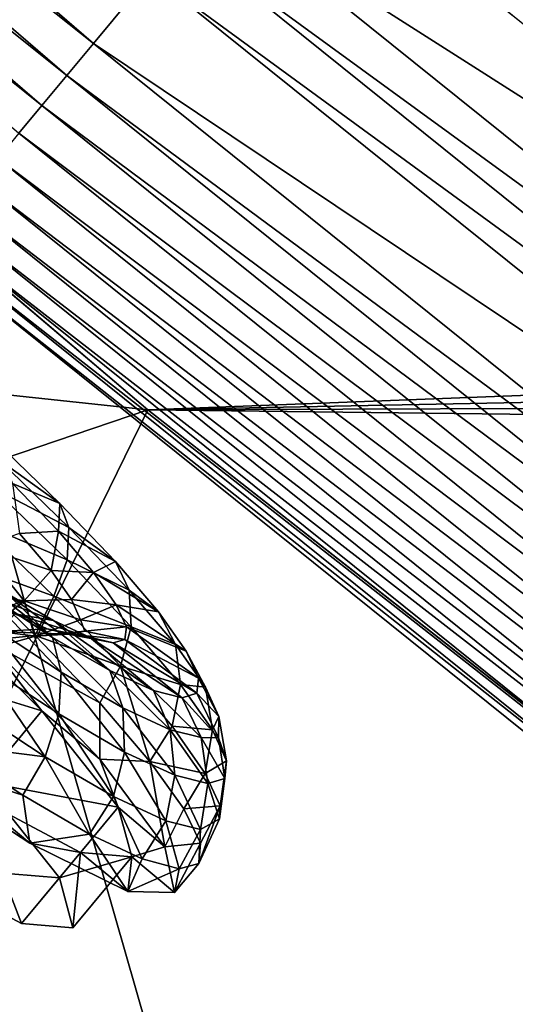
# Model space of a CAD drawing. Header units: metres. Extents: x -1501 to 0, y -1015 to 0.
# Tile 12 of 110: x -1173 to -1146, y -542 to -489. Entities that reach past the tile are written whole.
import ezdxf

# ---------------------------------------------------------------- set-up
doc = ezdxf.new("R2010")
doc.units = ezdxf.units.M

msp = doc.modelspace()

# ---------------------------------------------------------------- linework, layer by layer
at = {"layer": 'None'}
for points in [[(-312.603668, -419.77652, -403), (-1159.021484, -478.837067, -403), (-1122.318848, -508.444275, -403)], [(-1168.824829, -490.632263, -398.780426), (-1211.205933, -454.142822, -398.780426), (-1212.697388, -455.81546, -397.307617)], [(-1211.205933, -454.142822, -398.780426), (-1168.824829, -490.632263, -398.780426), (-1165.734375, -486.914734, -401.100159)], [(-1212.697388, -455.81546, -397.307617), (-1214.095093, -457.382996, -395.641296), (-1170.257324, -492.355591, -397.307617)], [(-1170.257324, -492.355591, -397.307617), (-1168.824829, -490.632263, -398.780426), (-1212.697388, -455.81546, -397.307617)], [(-1214.095093, -457.382996, -395.641296), (-1215.387695, -458.832794, -393.793457), (-1171.599976, -493.970581, -395.641296)], [(-1214.095093, -457.382996, -395.641296), (-1171.599976, -493.970581, -395.641296), (-1170.257324, -492.355591, -397.307617)], [(-1215.387695, -458.832794, -393.793457), (-1172.841675, -495.464264, -393.793457), (-1171.599976, -493.970581, -395.641296)], [(-1165.89502, -510.339233, -406), (-1265.171631, -499.751129, -3), (-1214.653198, -468.930359, -406)], [(-1165.89502, -510.339233, -406), (-1214.653198, -468.930359, -406), (-306.138794, -477.265167, -406)], [(-310.547516, -493.386932, -406), (-1165.89502, -510.339233, -406), (-306.138794, -477.265167, -406)], [(-1159.021484, -478.837067, -403), (-1162.424805, -482.933624, -402.52005), (-1122.318848, -508.444275, -403)], [(-1119.066162, -517.72699, -402.52005), (-1162.424805, -482.933624, -402.52005), (-1164.099731, -484.948456, -401.92572)], [(-1162.424805, -482.933624, -402.52005), (-1119.066162, -517.72699, -402.52005), (-1122.318848, -508.444275, -403)], [(-1164.099731, -484.948456, -401.92572), (-1165.734375, -486.914734, -401.100159), (-1120.670288, -519.798645, -401.92572)], [(-1120.670288, -519.798645, -401.92572), (-1119.066162, -517.72699, -402.52005), (-1164.099731, -484.948456, -401.92572)], [(-1165.734375, -486.914734, -401.100159), (-1168.824829, -490.632263, -398.780426), (-1122.23584, -521.820374, -401.100159)], [(-1165.734375, -486.914734, -401.100159), (-1122.23584, -521.820374, -401.100159), (-1120.670288, -519.798645, -401.92572)], [(-1125.195557, -525.642761, -398.780426), (-1168.824829, -490.632263, -398.780426), (-1170.257324, -492.355591, -397.307617)], [(-1168.824829, -490.632263, -398.780426), (-1125.195557, -525.642761, -398.780426), (-1122.23584, -521.820374, -401.100159)], [(-1170.257324, -492.355591, -397.307617), (-1171.599976, -493.970581, -395.641296), (-1126.567627, -527.414673, -397.307617)], [(-1126.567627, -527.414673, -397.307617), (-1125.195557, -525.642761, -398.780426), (-1170.257324, -492.355591, -397.307617)], [(-1165.89502, -510.339233, -406), (-310.547516, -493.386932, -406), (-314.707947, -507.74234, -406)], [(-1171.599976, -493.970581, -395.641296), (-1172.841675, -495.464264, -393.793457), (-1127.853516, -529.075195, -395.641296)], [(-1171.599976, -493.970581, -395.641296), (-1127.853516, -529.075195, -395.641296), (-1126.567627, -527.414673, -397.307617)], [(-1172.841675, -495.464264, -393.793457), (-1173.973389, -496.825653, -391.779236), (-1129.042725, -530.611023, -393.793457)], [(-1172.841675, -495.464264, -393.793457), (-1129.042725, -530.611023, -393.793457), (-1127.853516, -529.075195, -395.641296)], [(-1173.973389, -496.825653, -391.779236), (-1174.98645, -498.04422, -389.61441), (-1130.126587, -532.010803, -391.779236)], [(-1173.973389, -496.825653, -391.779236), (-1130.126587, -532.010803, -391.779236), (-1129.042725, -530.611023, -393.793457)], [(-1131.096802, -533.263733, -389.61441), (-1174.98645, -498.04422, -389.61441), (-1175.871948, -499.109497, -387.314758)], [(-1174.98645, -498.04422, -389.61441), (-1131.096802, -533.263733, -389.61441), (-1130.126587, -532.010803, -391.779236)], [(-1131.944946, -534.35907, -387.314758), (-1175.871948, -499.109497, -387.314758), (-1176.62207, -500.01181, -384.897552)], [(-1131.944946, -534.35907, -387.314758), (-1131.096802, -533.263733, -389.61441), (-1175.871948, -499.109497, -387.314758)], [(-1165.89502, -510.339233, -406), (-1228.776978, -531.653076, -3), (-1265.171631, -499.751129, -3)], [(-1132.66333, -535.286804, -384.897552), (-1176.62207, -500.01181, -384.897552), (-1177.231445, -500.744812, -382.385681)], [(-1132.66333, -535.286804, -384.897552), (-1131.944946, -534.35907, -387.314758), (-1176.62207, -500.01181, -384.897552)], [(-1133.246826, -536.040466, -382.385681), (-1177.231445, -500.744812, -382.385681), (-1177.695435, -501.302917, -379.803467)], [(-1133.246826, -536.040466, -382.385681), (-1132.66333, -535.286804, -384.897552), (-1177.231445, -500.744812, -382.385681)], [(-1177.695435, -501.302917, -379.803467), (-1177.98938, -501.70163, -377.175201), (-1133.691284, -536.614319, -379.803467)], [(-1133.691284, -536.614319, -379.803467), (-1133.246826, -536.040466, -382.385681), (-1177.695435, -501.302917, -379.803467)], [(-1152.776245, -589.391174), (-1177.98938, -501.70163, -377.175201), (-1190.607788, -559.852417)], [(-1177.98938, -501.70163, -377.175201), (-1133.981079, -537.013977, -377.175201), (-1133.691284, -536.614319, -379.803467)], [(-1133.981079, -537.013977, -377.175201), (-1177.98938, -501.70163, -377.175201), (-1152.776245, -589.391174)], [(-318.68457, -520.793213, -406), (-1165.89502, -510.339233, -406), (-314.707947, -507.74234, -406)], [(-1191.480957, -562.496277, -3), (-1228.776978, -531.653076, -3), (-1165.89502, -510.339233, -406)], [(-1115.29248, -549.992249, -406), (-1191.480957, -562.496277, -3), (-1165.89502, -510.339233, -406)], [(-1115.29248, -549.992249, -406), (-1165.89502, -510.339233, -406), (-318.68457, -520.793213, -406)], [(-1111.334717, -614.646179, -29.989656), (-1133.981079, -537.013977, -377.175201), (-1152.776245, -589.391174)]]:
    msp.add_3dface(points, dxfattribs=at)
at = {"layer": 'None01'}
for points in [[(-1420.450195, -116.977798, -410), (-953.507996, -712.491272, -410), (-1404.711548, -104.637085, -410)], [(-1420.450195, -116.977798, -430), (-1404.711548, -104.637085, -430), (-953.507996, -712.491272, -430)], [(-1404.711548, -104.637085, -410), (-953.507996, -712.491272, -410), (-937.769287, -700.150574, -410)], [(-937.769287, -700.150574, -410), (-937.769287, -700.150574, -430), (-1404.711548, -104.637085, -410)], [(-937.769287, -700.150574, -430), (-1404.711548, -104.637085, -430), (-1404.711548, -104.637085, -410)], [(-1404.711548, -104.637085, -430), (-937.769287, -700.150574, -430), (-953.507996, -712.491272, -430)], [(-953.507996, -712.491272, -410), (-1420.450195, -116.977798, -410), (-953.507996, -712.491272, -430)], [(-1420.450195, -116.977798, -410), (-1420.450195, -116.977798, -430), (-953.507996, -712.491272, -430)]]:
    msp.add_3dface(points, dxfattribs=at)
at = {"layer": 'None012346'}
for points in [[(-1173.179932, -514.302124, -266.541016), (-1170.637817, -515.373657, -270.505707), (-1174.124023, -512.022034, -272.980286)], [(-1174.124023, -512.022034, -272.980286), (-1170.637817, -515.373657, -270.505707), (-1173.919312, -513.037292, -275.129028)], [(-1173.919312, -513.037292, -275.129028), (-1170.149414, -516.661621, -272.453094), (-1174.263062, -514.540344, -277.099548)], [(-1170.637817, -515.373657, -270.505707), (-1170.149414, -516.661621, -272.453094), (-1173.919312, -513.037292, -275.129028)], [(-1174.263062, -514.540344, -277.099548), (-1170.248047, -518.400269, -274.249695), (-1175.145142, -516.346375, -278.589691)], [(-1170.149414, -516.661621, -272.453094), (-1170.248047, -518.400269, -274.249695), (-1174.263062, -514.540344, -277.099548)], [(-1170.637817, -515.373657, -270.505707), (-1173.179932, -514.302124, -266.541016), (-1170.717773, -516.869446, -263.697662)], [(-1170.717773, -516.869446, -263.697662), (-1173.179932, -514.302124, -266.541016), (-1172.818237, -516.985474, -262.343048)], [(-1167.638306, -518.501282, -267.04187), (-1170.637817, -515.373657, -270.505707), (-1170.717773, -516.869446, -263.697662)], [(-1170.149414, -516.661621, -272.453094), (-1170.637817, -515.373657, -270.505707), (-1167.638306, -518.501282, -267.04187)], [(-1170.962524, -520.367432, -275.62085), (-1176.056763, -518.515198, -279.236237), (-1175.145142, -516.346375, -278.589691)], [(-1170.248047, -518.400269, -274.249695), (-1170.962524, -520.367432, -275.62085), (-1175.145142, -516.346375, -278.589691)], [(-1170.248047, -518.400269, -274.249695), (-1170.149414, -516.661621, -272.453094), (-1166.905884, -520.043762, -268.707397)], [(-1166.905884, -520.043762, -268.707397), (-1170.149414, -516.661621, -272.453094), (-1167.638306, -518.501282, -267.04187)], [(-1171.111694, -518.981384, -259.187805), (-1172.818237, -516.985474, -262.343048), (-1174.909668, -517.701599, -261.446991)], [(-1170.717773, -516.869446, -263.697662), (-1172.818237, -516.985474, -262.343048), (-1171.111694, -518.981384, -259.187805)], [(-1168.824707, -519.083618, -260.197418), (-1170.717773, -516.869446, -263.697662), (-1171.111694, -518.981384, -259.187805)], [(-1167.638306, -518.501282, -267.04187), (-1170.717773, -516.869446, -263.697662), (-1168.824707, -519.083618, -260.197418)], [(-1172.549927, -520.620056, -256.216705), (-1174.909668, -517.701599, -261.446991), (-1178.9729, -519.6521, -260.127502)], [(-1174.909668, -517.701599, -261.446991), (-1172.549927, -520.620056, -256.216705), (-1171.111694, -518.981384, -259.187805)], [(-1173.499756, -520.214661, -232.739532), (-1176.473022, -518.261841, -229.896179), (-1171.027466, -522.576477, -229.327957)], [(-1176.473022, -518.261841, -229.896179), (-1174.649414, -520.197449, -225.86412), (-1171.027466, -522.576477, -229.327957)], [(-1171.957886, -522.473755, -276.228333), (-1174.560913, -522.747192, -277.638794), (-1176.056763, -518.515198, -279.236237)], [(-1171.957886, -522.473755, -276.228333), (-1176.056763, -518.515198, -279.236237), (-1170.962524, -520.367432, -275.62085)], [(-1170.962524, -520.367432, -275.62085), (-1170.248047, -518.400269, -274.249695), (-1166.793701, -522.002197, -270.260529)], [(-1166.793701, -522.002197, -270.260529), (-1170.248047, -518.400269, -274.249695), (-1166.905884, -520.043762, -268.707397)], [(-1165.332153, -521.198608, -262.777771), (-1167.638306, -518.501282, -267.04187), (-1168.824707, -519.083618, -260.197418)], [(-1166.905884, -520.043762, -268.707397), (-1167.638306, -518.501282, -267.04187), (-1165.332153, -521.198608, -262.777771)], [(-1172.549927, -520.620056, -256.216705), (-1170.00769, -520.545654, -255.653336), (-1171.111694, -518.981384, -259.187805)], [(-1171.111694, -518.981384, -259.187805), (-1170.00769, -520.545654, -255.653336), (-1168.824707, -519.083618, -260.197418)], [(-1170.00769, -520.545654, -255.653336), (-1167.599854, -520.818909, -256.276459), (-1168.824707, -519.083618, -260.197418)], [(-1168.824707, -519.083618, -260.197418), (-1167.599854, -520.818909, -256.276459), (-1165.332153, -521.198608, -262.777771)], [(-1181.651855, -523.447449, -277.473114), (-1178.48584, -519.640564, -276.777252), (-1171.611572, -526.529541, -270.365387)], [(-1176.952393, -522.151978, -255.644318), (-1172.549927, -520.620056, -256.216705), (-1178.9729, -519.6521, -260.127502)], [(-1178.48584, -519.640564, -276.777252), (-1174.560913, -522.747192, -277.638794), (-1171.611572, -526.529541, -270.365387)], [(-1173.05249, -521.315002, -237.591705), (-1175.32605, -520.000977, -234.436462), (-1170.977661, -521.672424, -236.239792)], [(-1175.32605, -520.000977, -234.436462), (-1173.499756, -520.214661, -232.739532), (-1170.977661, -521.672424, -236.239792)], [(-1171.027466, -522.576477, -229.327957), (-1174.649414, -520.197449, -225.86412), (-1170.570679, -524.450562, -227.924744)], [(-1174.649414, -520.197449, -225.86412), (-1174.487427, -521.877991, -224.179062), (-1170.570679, -524.450562, -227.924744)], [(-1170.977661, -521.672424, -236.239792), (-1173.499756, -520.214661, -232.739532), (-1167.954834, -524.352295, -233.592056)], [(-1173.499756, -520.214661, -232.739532), (-1171.027466, -522.576477, -229.327957), (-1167.954834, -524.352295, -233.592056)], [(-1167.364014, -524.119751, -271.465149), (-1171.957886, -522.473755, -276.228333), (-1170.962524, -520.367432, -275.62085)], [(-1167.364014, -524.119751, -271.465149), (-1170.962524, -520.367432, -275.62085), (-1166.793701, -522.002197, -270.260529)], [(-1166.793701, -522.002197, -270.260529), (-1166.905884, -520.043762, -268.707397), (-1164.411987, -522.960571, -264.096344)], [(-1164.411987, -522.960571, -264.096344), (-1166.905884, -520.043762, -268.707397), (-1165.332153, -521.198608, -262.777771)], [(-1172.549927, -520.620056, -256.216705), (-1176.952393, -522.151978, -255.644318), (-1176.434082, -523.766113, -249.171783)], [(-1171.940063, -522.51355, -248.632584), (-1172.549927, -520.620056, -256.216705), (-1176.434082, -523.766113, -249.171783)], [(-1170.00769, -520.545654, -255.653336), (-1172.549927, -520.620056, -256.216705), (-1169.517822, -521.62439, -251.980423)], [(-1172.549927, -520.620056, -256.216705), (-1171.940063, -522.51355, -248.632584), (-1169.517822, -521.62439, -251.980423)], [(-1170.00769, -520.545654, -255.653336), (-1169.517822, -521.62439, -251.980423), (-1167.599854, -520.818909, -256.276459)], [(-1169.517822, -521.62439, -251.980423), (-1167.056519, -522.015625, -252.201904), (-1167.599854, -520.818909, -256.276459)], [(-1167.599854, -520.818909, -256.276459), (-1163.840088, -523.312561, -258.00119), (-1165.332153, -521.198608, -262.777771)], [(-1167.599854, -520.818909, -256.276459), (-1167.056519, -522.015625, -252.201904), (-1163.840088, -523.312561, -258.00119)], [(-1173.912964, -522.259094, -241.048477), (-1173.05249, -521.315002, -237.591705), (-1171.31311, -522.115356, -241.12616)], [(-1171.31311, -522.115356, -241.12616), (-1173.05249, -521.315002, -237.591705), (-1169.048096, -522.560303, -240.160751)], [(-1173.05249, -521.315002, -237.591705), (-1170.977661, -521.672424, -236.239792), (-1169.048096, -522.560303, -240.160751)], [(-1165.332153, -521.198608, -262.777771), (-1163.840088, -523.312561, -258.00119), (-1164.411987, -522.960571, -264.096344)], [(-1174.487427, -521.877991, -224.179062), (-1174.868164, -523.955627, -222.837921), (-1170.696899, -526.695435, -226.827072)], [(-1170.570679, -524.450562, -227.924744), (-1174.487427, -521.877991, -224.179062), (-1170.696899, -526.695435, -226.827072)], [(-1171.940063, -522.51355, -248.632584), (-1169.290527, -522.238647, -248.364792), (-1169.517822, -521.62439, -251.980423)], [(-1169.048096, -522.560303, -240.160751), (-1170.977661, -521.672424, -236.239792), (-1165.604248, -525.434021, -238.368652)], [(-1170.977661, -521.672424, -236.239792), (-1167.954834, -524.352295, -233.592056), (-1165.604248, -525.434021, -238.368652)], [(-1169.517822, -521.62439, -251.980423), (-1169.290527, -522.238647, -248.364792), (-1167.056519, -522.015625, -252.201904)], [(-1169.290527, -522.238647, -248.364792), (-1167.130615, -522.682068, -248.218597), (-1167.056519, -522.015625, -252.201904)], [(-1167.364014, -524.119751, -271.465149), (-1166.793701, -522.002197, -270.260529), (-1164.137817, -525.108582, -265.349762)], [(-1167.056519, -522.015625, -252.201904), (-1167.130615, -522.682068, -248.218597), (-1163.177979, -524.770447, -253.03746)], [(-1167.056519, -522.015625, -252.201904), (-1163.177979, -524.770447, -253.03746), (-1163.840088, -523.312561, -258.00119)], [(-1164.137817, -525.108582, -265.349762), (-1166.793701, -522.002197, -270.260529), (-1164.411987, -522.960571, -264.096344)], [(-1171.940063, -522.51355, -248.632584), (-1176.434082, -523.766113, -249.171783), (-1173.912964, -522.259094, -241.048477)], [(-1174.560913, -522.747192, -277.638794), (-1171.957886, -522.473755, -276.228333), (-1168.491943, -526.096069, -272.180389)], [(-1170.163086, -522.400391, -244.799088), (-1173.912964, -522.259094, -241.048477), (-1171.31311, -522.115356, -241.12616)], [(-1171.940063, -522.51355, -248.632584), (-1173.912964, -522.259094, -241.048477), (-1170.163086, -522.400391, -244.799088)], [(-1168.491943, -526.096069, -272.180389), (-1171.957886, -522.473755, -276.228333), (-1167.364014, -524.119751, -271.465149)], [(-1169.290527, -522.238647, -248.364792), (-1171.940063, -522.51355, -248.632584), (-1170.163086, -522.400391, -244.799088)], [(-1169.048096, -522.560303, -240.160751), (-1167.772339, -522.876465, -244.235306), (-1171.31311, -522.115356, -241.12616)], [(-1167.772339, -522.876465, -244.235306), (-1170.163086, -522.400391, -244.799088), (-1171.31311, -522.115356, -241.12616)], [(-1167.954834, -524.352295, -233.592056), (-1171.027466, -522.576477, -229.327957), (-1167.248169, -526.370911, -232.535812)], [(-1171.027466, -522.576477, -229.327957), (-1170.570679, -524.450562, -227.924744), (-1167.248169, -526.370911, -232.535812)], [(-1167.130615, -522.682068, -248.218597), (-1169.290527, -522.238647, -248.364792), (-1170.163086, -522.400391, -244.799088)], [(-1167.772339, -522.876465, -244.235306), (-1167.130615, -522.682068, -248.218597), (-1170.163086, -522.400391, -244.799088)], [(-1165.604248, -525.434021, -238.368652), (-1164.050171, -525.819153, -243.332367), (-1169.048096, -522.560303, -240.160751)], [(-1164.050171, -525.819153, -243.332367), (-1167.772339, -522.876465, -244.235306), (-1169.048096, -522.560303, -240.160751)], [(-1174.560913, -522.747192, -277.638794), (-1168.490356, -529.12384, -270.372528), (-1171.611572, -526.529541, -270.365387)], [(-1168.490356, -529.12384, -270.372528), (-1174.560913, -522.747192, -277.638794), (-1168.491943, -526.096069, -272.180389)], [(-1163.268433, -525.582275, -248.184921), (-1167.130615, -522.682068, -248.218597), (-1167.772339, -522.876465, -244.235306)], [(-1164.050171, -525.819153, -243.332367), (-1163.268433, -525.582275, -248.184921), (-1167.772339, -522.876465, -244.235306)], [(-1167.130615, -522.682068, -248.218597), (-1163.268433, -525.582275, -248.184921), (-1163.177979, -524.770447, -253.03746)], [(-1163.840088, -523.312561, -258.00119), (-1162.798462, -525.246582, -258.931091), (-1164.411987, -522.960571, -264.096344)], [(-1164.411987, -522.960571, -264.096344), (-1162.798462, -525.246582, -258.931091), (-1164.137817, -525.108582, -265.349762)], [(-1174.777466, -530.336426, -271.061249), (-1181.651855, -523.447449, -277.473114), (-1171.611572, -526.529541, -270.365387)], [(-1163.840088, -523.312561, -258.00119), (-1163.177979, -524.770447, -253.03746), (-1162.798462, -525.246582, -258.931091)], [(-1174.868164, -523.955627, -222.837921), (-1175.775513, -526.154724, -222.062698), (-1171.430054, -529.008911, -226.218384)], [(-1170.696899, -526.695435, -226.827072), (-1174.868164, -523.955627, -222.837921), (-1171.430054, -529.008911, -226.218384)], [(-1165.792358, -529.242798, -267.247955), (-1168.491943, -526.096069, -272.180389), (-1167.364014, -524.119751, -271.465149)], [(-1165.792358, -529.242798, -267.247955), (-1167.364014, -524.119751, -271.465149), (-1164.597168, -527.355835, -266.349365)], [(-1164.597168, -527.355835, -266.349365), (-1167.364014, -524.119751, -271.465149), (-1164.137817, -525.108582, -265.349762)], [(-1170.570679, -524.450562, -227.924744), (-1170.696899, -526.695435, -226.827072), (-1167.158325, -528.740601, -231.737839)], [(-1167.248169, -526.370911, -232.535812), (-1170.570679, -524.450562, -227.924744), (-1167.158325, -528.740601, -231.737839)], [(-1165.604248, -525.434021, -238.368652), (-1167.954834, -524.352295, -233.592056), (-1164.706299, -527.540588, -237.70108)], [(-1167.954834, -524.352295, -233.592056), (-1167.248169, -526.370911, -232.535812), (-1164.706299, -527.540588, -237.70108)], [(-1164.137817, -525.108582, -265.349762), (-1162.419434, -527.543152, -259.848755), (-1164.597168, -527.355835, -266.349365)], [(-1162.798462, -525.246582, -258.931091), (-1162.419434, -527.543152, -259.848755), (-1164.137817, -525.108582, -265.349762)], [(-1163.177979, -524.770447, -253.03746), (-1163.268433, -525.582275, -248.184921), (-1162.082642, -526.823059, -253.563477)], [(-1163.177979, -524.770447, -253.03746), (-1162.082642, -526.823059, -253.563477), (-1162.798462, -525.246582, -258.931091)], [(-1164.706299, -527.540588, -237.70108), (-1163.025757, -527.957092, -243.06868), (-1165.604248, -525.434021, -238.368652)], [(-1163.025757, -527.957092, -243.06868), (-1164.050171, -525.819153, -243.332367), (-1165.604248, -525.434021, -238.368652)], [(-1162.091309, -527.981812, -248.338425), (-1163.268433, -525.582275, -248.184921), (-1164.050171, -525.819153, -243.332367)], [(-1163.268433, -525.582275, -248.184921), (-1162.091309, -527.981812, -248.338425), (-1162.082642, -526.823059, -253.563477)], [(-1162.798462, -525.246582, -258.931091), (-1162.082642, -526.823059, -253.563477), (-1162.419434, -527.543152, -259.848755)], [(-1175.775513, -526.154724, -222.062698), (-1176.822021, -528.322632, -222.100555), (-1171.430054, -529.008911, -226.218384)], [(-1168.490356, -529.12384, -270.372528), (-1168.491943, -526.096069, -272.180389), (-1165.792358, -529.242798, -267.247955)], [(-1163.025757, -527.957092, -243.06868), (-1162.091309, -527.981812, -248.338425), (-1164.050171, -525.819153, -243.332367)], [(-1174.777466, -530.336426, -271.061249), (-1171.611572, -526.529541, -270.365387), (-1167.495605, -531.706543, -260.769379)], [(-1171.611572, -526.529541, -270.365387), (-1168.490356, -529.12384, -270.372528), (-1167.495605, -531.706543, -260.769379)], [(-1170.696899, -526.695435, -226.827072), (-1171.430054, -529.008911, -226.218384), (-1167.743774, -531.139465, -231.334183)], [(-1167.158325, -528.740601, -231.737839), (-1170.696899, -526.695435, -226.827072), (-1167.743774, -531.139465, -231.334183)], [(-1164.706299, -527.540588, -237.70108), (-1167.248169, -526.370911, -232.535812), (-1164.451294, -529.986328, -237.238846)], [(-1167.248169, -526.370911, -232.535812), (-1167.158325, -528.740601, -231.737839), (-1164.451294, -529.986328, -237.238846)], [(-1162.082642, -526.823059, -253.563477), (-1161.656982, -529.222168, -254.132278), (-1162.419434, -527.543152, -259.848755)], [(-1162.082642, -526.823059, -253.563477), (-1162.091309, -527.981812, -248.338425), (-1161.656982, -529.222168, -254.132278)], [(-1162.807129, -529.892029, -260.618713), (-1165.792358, -529.242798, -267.247955), (-1164.597168, -527.355835, -266.349365)], [(-1162.419434, -527.543152, -259.848755), (-1162.807129, -529.892029, -260.618713), (-1164.597168, -527.355835, -266.349365)], [(-1164.451294, -529.986328, -237.238846), (-1162.661377, -530.429932, -242.955338), (-1164.706299, -527.540588, -237.70108)], [(-1162.661377, -530.429932, -242.955338), (-1163.025757, -527.957092, -243.06868), (-1164.706299, -527.540588, -237.70108)], [(-1162.419434, -527.543152, -259.848755), (-1161.656982, -529.222168, -254.132278), (-1162.807129, -529.892029, -260.618713)], [(-1172.62854, -531.070129, -226.148499), (-1176.822021, -528.322632, -222.100555), (-1179.627197, -528.839172, -221.261459)], [(-1176.822021, -528.322632, -222.100555), (-1172.62854, -531.070129, -226.148499), (-1171.430054, -529.008911, -226.218384)], [(-1162.661377, -530.429932, -242.955338), (-1161.761108, -530.157104, -248.543808), (-1163.025757, -527.957092, -243.06868)], [(-1161.761108, -530.157104, -248.543808), (-1162.091309, -527.981812, -248.338425), (-1163.025757, -527.957092, -243.06868)], [(-1162.091309, -527.981812, -248.338425), (-1161.761108, -530.157104, -248.543808), (-1161.656982, -529.222168, -254.132278)], [(-1172.250732, -533.645447, -228.52774), (-1179.627197, -528.839172, -221.261459), (-1175.370605, -531.049622, -228.534851)], [(-1172.250732, -533.645447, -228.52774), (-1172.62854, -531.070129, -226.148499), (-1179.627197, -528.839172, -221.261459)], [(-1167.158325, -528.740601, -231.737839), (-1167.743774, -531.139465, -231.334183), (-1164.923706, -532.437195, -237.064835)], [(-1164.451294, -529.986328, -237.238846), (-1167.158325, -528.740601, -231.737839), (-1164.923706, -532.437195, -237.064835)], [(-1171.430054, -529.008911, -226.218384), (-1172.62854, -531.070129, -226.148499), (-1169.04248, -533.150879, -231.080933)], [(-1167.743774, -531.139465, -231.334183), (-1171.430054, -529.008911, -226.218384), (-1169.04248, -533.150879, -231.080933)], [(-1168.490356, -529.12384, -270.372528), (-1164.981689, -533.831299, -260.582703), (-1167.495605, -531.706543, -260.769379)], [(-1164.981689, -533.831299, -260.582703), (-1168.490356, -529.12384, -270.372528), (-1165.792358, -529.242798, -267.247955)], [(-1164.981689, -533.831299, -260.582703), (-1165.792358, -529.242798, -267.247955), (-1163.962646, -531.79303, -261.620575)], [(-1163.962646, -531.79303, -261.620575), (-1165.792358, -529.242798, -267.247955), (-1162.807129, -529.892029, -260.618713)], [(-1161.656982, -529.222168, -254.132278), (-1162.012817, -531.641113, -254.663544), (-1162.807129, -529.892029, -260.618713)], [(-1161.656982, -529.222168, -254.132278), (-1161.761108, -530.157104, -248.543808), (-1162.012817, -531.641113, -254.663544)], [(-1164.923706, -532.437195, -237.064835), (-1163.059204, -532.899292, -243.019989), (-1164.451294, -529.986328, -237.238846)], [(-1163.059204, -532.899292, -243.019989), (-1162.661377, -530.429932, -242.955338), (-1164.451294, -529.986328, -237.238846)], [(-1162.012817, -531.641113, -254.663544), (-1163.962646, -531.79303, -261.620575), (-1162.807129, -529.892029, -260.618713)], [(-1170.661499, -535.513489, -261.46524), (-1178.536499, -534.856506, -229.230713), (-1174.777466, -530.336426, -271.061249)], [(-1170.661499, -535.513489, -261.46524), (-1174.777466, -530.336426, -271.061249), (-1167.495605, -531.706543, -260.769379)], [(-1163.059204, -532.899292, -243.019989), (-1162.03894, -532.333801, -248.80397), (-1162.661377, -530.429932, -242.955338)], [(-1162.03894, -532.333801, -248.80397), (-1161.761108, -530.157104, -248.543808), (-1162.661377, -530.429932, -242.955338)], [(-1161.761108, -530.157104, -248.543808), (-1162.03894, -532.333801, -248.80397), (-1162.012817, -531.641113, -254.663544)], [(-1175.370605, -531.049622, -228.534851), (-1178.536499, -534.856506, -229.230713), (-1172.695923, -537.959717, -238.826721)], [(-1169.529907, -534.152771, -238.130859), (-1172.250732, -533.645447, -228.52774), (-1175.370605, -531.049622, -228.534851)], [(-1169.529907, -534.152771, -238.130859), (-1175.370605, -531.049622, -228.534851), (-1172.695923, -537.959717, -238.826721)], [(-1169.04248, -533.150879, -231.080933), (-1172.62854, -531.070129, -226.148499), (-1172.250732, -533.645447, -228.52774)], [(-1167.743774, -531.139465, -231.334183), (-1169.04248, -533.150879, -231.080933), (-1166.201294, -534.484985, -236.708298)], [(-1164.923706, -532.437195, -237.064835), (-1167.743774, -531.139465, -231.334183), (-1166.201294, -534.484985, -236.708298)], [(-1170.661499, -535.513489, -261.46524), (-1167.495605, -531.706543, -260.769379), (-1166.764648, -534.383484, -249.450119)], [(-1167.495605, -531.706543, -260.769379), (-1164.981689, -533.831299, -260.582703), (-1166.764648, -534.383484, -249.450119)], [(-1163.073242, -533.648865, -255.514526), (-1164.981689, -533.831299, -260.582703), (-1163.962646, -531.79303, -261.620575)], [(-1163.073242, -533.648865, -255.514526), (-1163.962646, -531.79303, -261.620575), (-1162.012817, -531.641113, -254.663544)], [(-1162.012817, -531.641113, -254.663544), (-1162.03894, -532.333801, -248.80397), (-1163.158325, -534.738831, -249.164444)], [(-1163.158325, -534.738831, -249.164444), (-1163.073242, -533.648865, -255.514526), (-1162.012817, -531.641113, -254.663544)], [(-1166.201294, -534.484985, -236.708298), (-1164.214478, -535.021179, -242.814362), (-1164.923706, -532.437195, -237.064835)], [(-1164.214478, -535.021179, -242.814362), (-1163.059204, -532.899292, -243.019989), (-1164.923706, -532.437195, -237.064835)], [(-1163.158325, -534.738831, -249.164444), (-1162.03894, -532.333801, -248.80397), (-1163.059204, -532.899292, -243.019989)], [(-1166.982544, -536.237183, -238.317551), (-1169.04248, -533.150879, -231.080933), (-1172.250732, -533.645447, -228.52774)], [(-1166.201294, -534.484985, -236.708298), (-1169.04248, -533.150879, -231.080933), (-1166.982544, -536.237183, -238.317551)], [(-1164.214478, -535.021179, -242.814362), (-1163.158325, -534.738831, -249.164444), (-1163.059204, -532.899292, -243.019989)], [(-1166.982544, -536.237183, -238.317551), (-1172.250732, -533.645447, -228.52774), (-1169.529907, -534.152771, -238.130859)], [(-1164.458008, -536.301758, -249.450119), (-1164.981689, -533.831299, -260.582703), (-1163.073242, -533.648865, -255.514526)], [(-1163.158325, -534.738831, -249.164444), (-1164.458008, -536.301758, -249.450119), (-1163.073242, -533.648865, -255.514526)], [(-1169.529907, -534.152771, -238.130859), (-1172.695923, -537.959717, -238.826721), (-1169.930542, -538.190369, -250.145996)], [(-1166.764648, -534.383484, -249.450119), (-1169.529907, -534.152771, -238.130859), (-1169.930542, -538.190369, -250.145996)], [(-1166.764648, -534.383484, -249.450119), (-1166.982544, -536.237183, -238.317551), (-1169.529907, -534.152771, -238.130859)], [(-1164.981689, -533.831299, -260.582703), (-1164.458008, -536.301758, -249.450119), (-1166.764648, -534.383484, -249.450119)], [(-1169.930542, -538.190369, -250.145996), (-1170.661499, -535.513489, -261.46524), (-1166.764648, -534.383484, -249.450119)], [(-1164.458008, -536.301758, -249.450119), (-1166.982544, -536.237183, -238.317551), (-1166.764648, -534.383484, -249.450119)], [(-1164.214478, -535.021179, -242.814362), (-1166.201294, -534.484985, -236.708298), (-1166.982544, -536.237183, -238.317551)], [(-1163.158325, -534.738831, -249.164444), (-1164.214478, -535.021179, -242.814362), (-1164.458008, -536.301758, -249.450119)], [(-1172.695923, -537.959717, -238.826721), (-1178.536499, -534.856506, -229.230713), (-1170.661499, -535.513489, -261.46524)], [(-1164.214478, -535.021179, -242.814362), (-1166.982544, -536.237183, -238.317551), (-1164.458008, -536.301758, -249.450119)], [(-1169.930542, -538.190369, -250.145996), (-1172.695923, -537.959717, -238.826721), (-1170.661499, -535.513489, -261.46524)]]:
    msp.add_3dface(points, dxfattribs=at)

doc.saveas('drawing.dxf')
